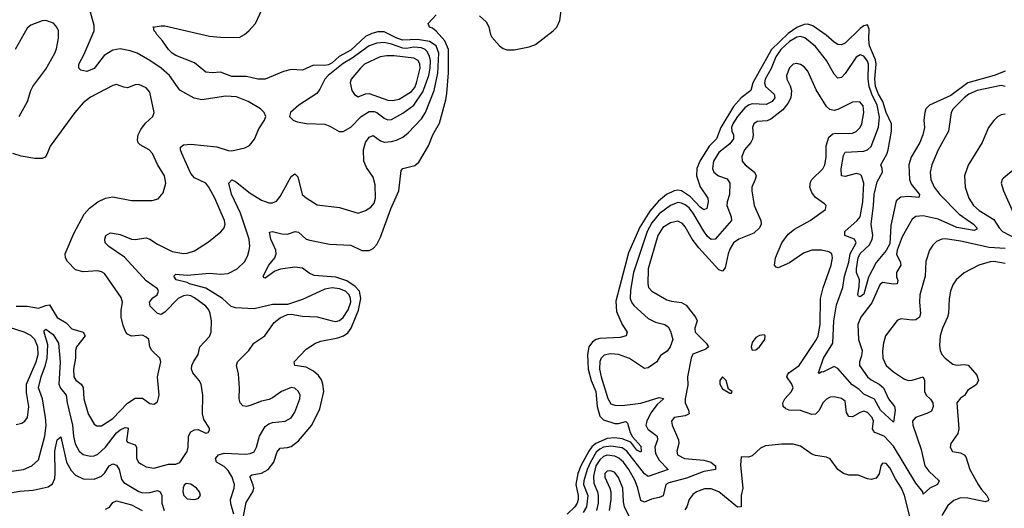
# Model space of a CAD drawing. Header units: inches. Extents: x 1682530 to 1839546, y 640742 to 791647.
# Tile 149 of 256: x 1711449 to 1716746, y 691682 to 694310. Entities that reach past the tile are written whole.
import ezdxf

# ---------------------------------------------------------------- set-up
doc = ezdxf.new("R2010")
doc.units = ezdxf.units.IN
doc.header["$MEASUREMENT"] = 0
doc.layers.add('B7619', color=7, linetype='Continuous')

msp = doc.modelspace()

# ---------------------------------------------------------------- linework, layer by layer
at = {"layer": 'B7619', "color": 5}
for points, elevation in [([(1712601.9, 691650), (1712585.6, 691705.6), (1712583, 691730), (1712603.9, 691790), (1712605.6, 691810), (1712591.8, 691850), (1712570, 691886), (1712550, 691906.7), (1712508.5, 691930), (1712502.2, 691950), (1712518.5, 691970), (1712550, 691979.4), (1712666.2, 691973.8), (1712690, 691976.6), (1712710, 691985.6), (1712723.2, 692010), (1712739.2, 692070), (1712770, 692122.4), (1712790, 692136.9), (1712810, 692143), (1712878, 692150), (1712910, 692169.1), (1712930, 692198.4), (1712956.2, 692270), (1712957.4, 692290), (1712949.8, 692310), (1712930, 692328.6), (1712910, 692332), (1712857.4, 692310), (1712810, 692275.3), (1712792.2, 692267.8), (1712750, 692257.7), (1712690, 692234.3), (1712670, 692229.8), (1712650, 692233.5), (1712634.5, 692250), (1712629.9, 692269.9), (1712631.9, 692330), (1712626.1, 692406.1), (1712616.4, 692450), (1712620.4, 692470), (1712682.6, 692530), (1712708.3, 692570), (1712768.6, 692610), (1712818.4, 692681.6), (1712850, 692706.4), (1712890, 692724.9), (1712910, 692725.5), (1712970, 692715.8), (1713050, 692712.1), (1713130, 692689.5), (1713150, 692687.3), (1713170, 692692.5), (1713190, 692708.9), (1713216.1, 692750), (1713229.9, 692790), (1713228.8, 692810), (1713221.2, 692830), (1713201.6, 692850), (1713170, 692862.9), (1713130, 692868.3), (1713090, 692860.9), (1712970, 692804.2), (1712890, 692779), (1712810, 692778.7), (1712710, 692754.2), (1712610, 692760.2), (1712586.6, 692766.6), (1712539.6, 692810), (1712450, 692866.4), (1712362.2, 692890), (1712350, 692897.1), (1712291.8, 692910), (1712277.7, 692930), (1712290, 692940.8), (1712350, 692936.1), (1712470, 692946.9), (1712530, 692942.1), (1712570, 692944.8), (1712619.8, 692970), (1712659.8, 693010), (1712676.5, 693043.5), (1712683.7, 693070), (1712687.6, 693092.4), (1712684.3, 693130), (1712636.4, 693270), (1712588.5, 693371.5), (1712574.3, 693430), (1712590, 693448.5), (1712610, 693439), (1712690, 693377.8), (1712750, 693339.8), (1712790, 693324.6), (1712810, 693324.5), (1712830, 693334), (1712850, 693359.7), (1712910, 693467.4), (1712930, 693480.4), (1712945.2, 693465.3), (1712969.5, 693369.5), (1712990, 693351.5), (1713050, 693313.4), (1713170, 693300.3), (1713270, 693270.3), (1713310, 693283.1), (1713338.6, 693301.4), (1713355.9, 693324.1), (1713362.9, 693350), (1713361.1, 693421.1), (1713350, 693462.9), (1713315.4, 693515.4), (1713301.3, 693550), (1713298.4, 693610), (1713308.8, 693650), (1713330, 693678.6), (1713350, 693686.9), (1713390, 693658.8), (1713410, 693651), (1713450, 693654.3), (1713477.1, 693662.9), (1713510, 693679), (1713538.6, 693701.4), (1713610, 693777.6), (1713632.3, 693810), (1713679.5, 693930), (1713698.1, 694021.9), (1713704.6, 694130), (1713690, 694170), (1713653.6, 694193.6), (1713590, 694203.2), (1713510, 694200.3), (1713478.2, 694210), (1713410, 694244.3), (1713375.8, 694244.2), (1713344.2, 694235.8), (1713310, 694219.6), (1713230, 694145.8), (1713168, 694112), (1713130, 694077.4), (1713110, 694066.7), (1713090, 694062.9), (1713030, 694065.8), (1712970, 694038.6), (1712910, 694042), (1712869.1, 694030.9), (1712770.6, 693989.4), (1712730, 693989.3), (1712670, 694004.9), (1712590, 694003.7), (1712530, 694027), (1712484, 694024), (1712450, 694027.3), (1712390, 694077.8), (1712290, 694117.7), (1712269.8, 694130), (1712249.6, 694149.6), (1712216.7, 694196.7), (1712186.4, 694230), (1712182, 694242), (1712172.3, 694250), (1712169.4, 694269.4), (1712166, 694270), (1712210, 694277.6), (1712230, 694276.5), (1712470, 694222.2), (1712530, 694215.7), (1712630, 694214.6), (1712658, 694230), (1712681.6, 694250), (1712717.6, 694290), (1712764.5, 694390)], 440), ([(1713923.1, 694330), (1713958.9, 694298.9), (1713972.5, 694272.5), (1713981.8, 694230), (1713990, 694216.1), (1714030, 694168.6), (1714050, 694154.7), (1714070, 694147.9), (1714110, 694147.8), (1714190, 694163.2), (1714224.1, 694175.9), (1714319.7, 694250), (1714338.9, 694270), (1714354.4, 694305.6), (1714370, 694414)], 420), ([(1711390, 691879.5), (1711470, 691890.2), (1711515.4, 691910), (1711550, 691942.3), (1711584.3, 692070), (1711591, 692129), (1711589, 692171), (1711571.6, 692270), (1711550.3, 692330), (1711564.1, 692390), (1711588.8, 692451.2), (1711596.7, 692490), (1711600.9, 692560.9), (1711580.2, 692630), (1711581.1, 692638.9), (1711590, 692645.3), (1711630, 692617.5), (1711657.9, 692570), (1711667.8, 692467.8), (1711660.7, 692350), (1711668.9, 692328.9), (1711699.4, 692290), (1711704.5, 692250), (1711733.5, 692130), (1711739.3, 692070), (1711748.5, 692028.5), (1711769.7, 691989.7), (1711790, 691971.6), (1711830, 691962), (1711850, 691963.9), (1711870, 691972.5), (1711910, 692010.6), (1711970, 692088), (1711990, 692104.6), (1712016.2, 692116.2), (1712030, 692114.3), (1712032.3, 692110), (1712024.3, 692044.3), (1712030, 692036.9), (1712070, 692024), (1712077, 692010), (1712078, 691950), (1712088.3, 691930), (1712100.5, 691920.5), (1712130, 691904.6), (1712170, 691898.6), (1712250, 691919.7), (1712290, 691919.3), (1712310, 691927.7), (1712350, 691986.7), (1712355.8, 692010), (1712358.2, 692070), (1712370, 692093.4), (1712390, 692104.6), (1712410, 692105.3), (1712450, 692086.3), (1712464, 692090), (1712470, 692102), (1712470, 692112.3), (1712439.5, 692159.5), (1712431.9, 692190), (1712435.3, 692290), (1712425.6, 692350), (1712415.1, 692370), (1712381.4, 692410), (1712374.4, 692430), (1712375.9, 692450), (1712383.7, 692470), (1712409.8, 692510), (1712418.2, 692550), (1712470, 692605.8), (1712479.9, 692630), (1712481.9, 692690), (1712474.6, 692730), (1712466.3, 692750), (1712449.8, 692770), (1712390, 692814.7), (1712370, 692824.6), (1712350, 692827.6), (1712330, 692824.6), (1712301.9, 692810), (1712230, 692736.5), (1712210, 692723.7), (1712190, 692729), (1712150.7, 692770), (1712146.8, 692790), (1712165.2, 692814.8), (1712188.3, 692830), (1712195.4, 692850), (1712190, 692862.4), (1712130, 692905.3), (1712013.5, 693033.5), (1711928.2, 693090), (1711909.7, 693110), (1711906.4, 693130), (1711913.3, 693150), (1711937.3, 693162.8), (1711990, 693154.3), (1712050, 693129.4), (1712070, 693127.5), (1712130, 693136.8), (1712150, 693130.2), (1712190, 693102.2), (1712270, 693063.2), (1712330, 693052.6), (1712350, 693053.5), (1712390, 693067.6), (1712465, 693115), (1712531.3, 693168.7), (1712549.7, 693190), (1712554.6, 693210), (1712551.5, 693230), (1712499.9, 693350), (1712466.5, 693410), (1712450, 693431.5), (1712390, 693459.8), (1712370, 693482.6), (1712320.7, 693590), (1712313.5, 693610), (1712314.7, 693625.3), (1712330, 693637.4), (1712370, 693640.2), (1712510, 693627.1), (1712570, 693606.2), (1712590, 693604), (1712659.7, 693620.3), (1712685.9, 693634.1), (1712712.9, 693667.1), (1712736.2, 693723.8), (1712766.6, 693770), (1712773.2, 693790), (1712763.7, 693810), (1712744.5, 693830), (1712677.6, 693870), (1712615.4, 693895.4), (1712558.8, 693898.8), (1712430, 693878.2), (1712387.2, 693887.2), (1712311.1, 693931.1), (1712255.4, 694010), (1712209.5, 694049.5), (1712150, 694090.8), (1712082, 694130), (1712043.3, 694143.3), (1711990, 694152.9), (1711950, 694145.9), (1711903, 694117), (1711850, 694047.4), (1711810, 694031.5), (1711778.2, 694038.2), (1711767.1, 694050), (1711767.9, 694070), (1711796.1, 694123.9), (1711849.9, 694250), (1711850, 694279.3), (1711829.9, 694349.9)], 460), ([(1712651.9, 691630), (1712667.3, 691712.7), (1712703.2, 691770), (1712708.2, 691790), (1712706.1, 691806.1), (1712688.4, 691850), (1712690, 691854.9), (1712697.2, 691862.8), (1712750, 691871.1), (1712786, 691890), (1712816.9, 691930), (1712834.4, 691985.6), (1712850, 692005.8), (1712890, 692008.5), (1712910, 692014.6), (1712950, 692045.3), (1713020.7, 692130), (1713063.5, 692216.5), (1713085, 692310), (1713080.4, 692350), (1713072.5, 692372.5), (1713055.9, 692395.9), (1713030, 692419.4), (1712990, 692441.1), (1712929.9, 692449.9), (1712926.6, 692470), (1712990, 692538), (1713040.5, 692570), (1713070, 692581.1), (1713161.4, 692598.6), (1713190.5, 692609.5), (1713214.7, 692625.3), (1713233.1, 692650), (1713272.7, 692747.3), (1713284.9, 692810), (1713276.9, 692850), (1713254.4, 692874.4), (1713210, 692906.3), (1713150, 692924.7), (1713034.1, 692934.1), (1713007.2, 692947.2), (1712970, 692974.3), (1712930, 692979.5), (1712852.3, 692967.7), (1712822.3, 692957.7), (1712770, 692920.4), (1712761.8, 692921.8), (1712758.9, 692930), (1712789.9, 692990), (1712822, 693030), (1712829, 693050), (1712827.6, 693070), (1712800.9, 693130), (1712792.5, 693167.5), (1712808.7, 693171.3), (1712859.1, 693159.1), (1712890, 693156.8), (1712931.2, 693171.2), (1712950, 693166.5), (1712989.6, 693129.6), (1713010, 693123.9), (1713116.6, 693103.4), (1713230, 693097.1), (1713290, 693069.4), (1713330, 693069.3), (1713350, 693078.8), (1713370, 693100.2), (1713390, 693139.6), (1713446.4, 693293.6), (1713488.2, 693390), (1713501.2, 693498.8), (1713510, 693510.2), (1713574.4, 693525.6), (1713596.3, 693543.7), (1713647.7, 693632.3), (1713672, 693690), (1713707.3, 693752.7), (1713740.9, 693879.1), (1713747.6, 693912.4), (1713755.2, 694024.8), (1713756.1, 694150), (1713735.6, 694195.6), (1713690, 694248.9), (1713670, 694264.6), (1713653, 694270), (1713646.2, 694290), (1713690, 694336.2)], 420), ([(1711447.2, 693790), (1711492, 693870), (1711509.8, 693930), (1711520.4, 693950), (1711590, 694043.7), (1711638, 694130), (1711647, 694153), (1711658.2, 694210), (1711658, 694250), (1711649.7, 694270), (1711631.4, 694291.4), (1711590, 694306.2), (1711570, 694304.5), (1711510, 694281.5), (1711490, 694265.3), (1711424.3, 694150)], 480), ([(1716750, 694033.4), (1716690.7, 694009.3), (1716550, 693970.9), (1716457.9, 693902.1), (1716343.4, 693850), (1716324.4, 693830), (1716318.2, 693810), (1716313.6, 693770), (1716316.3, 693730), (1716307.4, 693690), (1716291, 693649), (1716244.6, 693570), (1716232.6, 693530), (1716236.3, 693450), (1716245.9, 693425.9), (1716290.2, 693370), (1716286, 693354), (1716230, 693358.7), (1716190, 693355.9), (1716165.1, 693334.9), (1716136.1, 693203.9), (1716130, 693104.7), (1716110.6, 693069.4), (1716055.9, 693004.1), (1716015.7, 692924.3), (1715990, 692834), (1715970, 692819.2), (1715962.2, 692822.2), (1715957.7, 692830), (1715965.9, 692874.1), (1715967.1, 692910), (1715951.6, 692950), (1715950.4, 692970), (1715959.6, 693030), (1715970, 693052.2), (1716020.6, 693099.4), (1716035.6, 693130), (1716038.8, 693150), (1716029.4, 693209.4), (1716043.1, 693310), (1716045.9, 693370), (1716062.2, 693437.8), (1716091, 693490), (1716089.9, 693509.9), (1716081.4, 693530), (1716113.3, 693586.7), (1716120.8, 693610), (1716140.1, 693710), (1716139.8, 693750), (1716111.4, 693810), (1716093.5, 693870), (1716069.2, 693910), (1716053.5, 693950), (1716048.9, 693991.1), (1716057.6, 694070), (1716053.5, 694093.5), (1716021, 694170), (1716016.7, 694203.3), (1716018.4, 694258.4), (1716010, 694281.7), (1715990, 694276.8), (1715970, 694262.7), (1715890, 694183.4), (1715870, 694174.6), (1715850, 694177.5), (1715830, 694189), (1715787.5, 694227.5), (1715716.4, 694276.4), (1715690, 694285.2), (1715670, 694284.6), (1715630, 694268.6), (1715583.9, 694236.2), (1715494.4, 694150), (1715393.9, 693970), (1715382.1, 693930), (1715330, 693890.5), (1715290, 693842.9), (1715220.3, 693730), (1715197, 693670), (1715157.6, 693630), (1715108.1, 693550), (1715091.6, 693510), (1715089.5, 693470), (1715110, 693411.8), (1715151, 693351), (1715152.9, 693330), (1715145.6, 693294.4), (1715130, 693286.9), (1715110, 693302.4), (1715058, 693358), (1715010, 693389.4), (1714990, 693393.1), (1714970, 693389.2), (1714929.3, 693370), (1714886.3, 693333.7), (1714840, 693280), (1714785, 693195), (1714724.5, 693055.5), (1714655.8, 692795.8), (1714660.2, 692740.2), (1714690.8, 692670.8), (1714718, 692630), (1714712.7, 692610), (1714679.4, 692600.6), (1714570, 692595), (1714550, 692589.9), (1714530, 692576.9), (1714511.9, 692550), (1714504.2, 692510), (1714507.8, 692430), (1714523.9, 692370), (1714548.2, 692310), (1714556, 692230), (1714570, 692177.3), (1714590, 692157.6), (1714650, 692137.6), (1714670, 692137.4), (1714710, 692148.2), (1714719.1, 692139.1), (1714733.4, 692090), (1714745.7, 692065.7), (1714790, 692015.5), (1714793.1, 691986.9), (1714790, 691983.5), (1714770, 691995), (1714736.9, 692036.9), (1714690, 692056.5), (1714650, 692060.6), (1714610, 692057.1), (1714548.9, 692031.1), (1714527.5, 692012.5), (1714511, 691989), (1714467.3, 691910), (1714452.3, 691870), (1714440.5, 691810), (1714454.3, 691750), (1714454.5, 691730), (1714448.7, 691710), (1714435.6, 691690), (1714395, 691650)], 420), ([(1716750.2, 693950.2), (1716730, 693955.5), (1716599.6, 693930), (1716555.2, 693910), (1716530, 693890.4), (1716471.7, 693830), (1716459.6, 693810), (1716445.8, 693710), (1716390, 693609.6), (1716356.2, 693530), (1716346.4, 693490), (1716350.2, 693450), (1716368.9, 693410), (1716399.5, 693370), (1716503.7, 693263.7), (1716580.9, 693210), (1716598.8, 693190), (1716597.5, 693182.5), (1716583.4, 693176.6), (1716490, 693192.9), (1716390, 693236.9), (1716310, 693254.8), (1716270, 693251.4), (1716250, 693238), (1716197, 693143), (1716169.6, 693069.6), (1716166.3, 693046.3), (1716186.3, 693010), (1716190.1, 692990), (1716165.4, 692950), (1716166.2, 692926.2), (1716173.4, 692906.6), (1716170.3, 692890), (1716150, 692887.7), (1716090, 692896.3), (1716075.6, 692884.4), (1716033.2, 692786.8), (1715973.9, 692710), (1715958, 692670), (1715961.3, 692590), (1715980.7, 692530), (1715978.3, 692501.7), (1715966.8, 692470), (1715967.9, 692450), (1716010, 692389), (1716030, 692372.6), (1716072.8, 692350), (1716096.3, 692330), (1716122.6, 692270), (1716155.2, 692230), (1716159.2, 692210), (1716150, 692145.6), (1716079.2, 692210), (1716048.5, 692268.5), (1715990, 692296.2), (1715962.8, 692322.8), (1715926.8, 692346.8), (1715850, 692433.8), (1715830, 692443.9), (1715770, 692413.8), (1715764.8, 692415.2), (1715750, 692407.2), (1715746.9, 692410), (1715773.4, 692490), (1715823.6, 692570), (1715829.9, 692690), (1715843.9, 692776.1), (1715878.2, 692870), (1715886.8, 692930), (1715910, 693005), (1715917.7, 693050), (1715948.7, 693110), (1715939.3, 693130), (1715888.2, 693150), (1715888.6, 693170), (1715955.1, 693230), (1715969.9, 693250), (1715984.4, 693330), (1715990.4, 693430), (1715978.5, 693470), (1715970, 693477.8), (1715950, 693483.4), (1715890, 693466), (1715869.8, 693470), (1715868, 693508), (1715880.2, 693579.8), (1715890, 693596.8), (1715990, 693603.7), (1716010.7, 693610), (1716030, 693627.7), (1716068.6, 693731.4), (1716074.2, 693785.8), (1716061.5, 693850), (1716032.7, 693910), (1716019.5, 693950), (1716014.5, 693990), (1716014.9, 694070), (1716010, 694087.8), (1715990, 694114.4), (1715970, 694121.8), (1715950, 694107.9), (1715890, 694020.3), (1715870, 693998.4), (1715850, 693995.3), (1715830, 694016.4), (1715788.9, 694090), (1715730, 694165.4), (1715672.9, 694212.9), (1715650, 694219.9), (1715630, 694216), (1715590, 694193), (1715544.5, 694150), (1715517.8, 694110), (1715492.5, 694047.5), (1715459.6, 693990), (1715456.4, 693970), (1715461.5, 693950), (1715508.8, 693910), (1715511.4, 693890), (1715497.8, 693870), (1715465.5, 693854.5), (1715390, 693857.1), (1715370, 693851), (1715350, 693836.4), (1715310.5, 693790), (1715285.4, 693750), (1715278.3, 693730), (1715279.8, 693710), (1715290.1, 693690), (1715289.1, 693670), (1715270, 693643), (1715210, 693596.1), (1715182.5, 693550), (1715176.8, 693510), (1715183.8, 693490), (1715208.5, 693470), (1715254.6, 693454.6), (1715269.4, 693430), (1715267.8, 693370), (1715254.6, 693330), (1715252.8, 693310), (1715277, 693250), (1715277.8, 693230), (1715190, 693129.8), (1715170, 693127.8), (1715150, 693144.5), (1715130, 693171.9), (1715072, 693270), (1715050, 693298.2), (1715030, 693314.3), (1715010, 693323.4), (1714990, 693326), (1714950, 693310.8), (1714890, 693266.7), (1714850, 693217), (1714824.2, 693170), (1714751.8, 692950), (1714735.8, 692855.8), (1714733.8, 692810), (1714739.8, 692790), (1714752.5, 692772.5), (1714830, 692702), (1714870, 692683), (1714920.5, 692670), (1714938, 692658), (1714950, 692635.5), (1714962.8, 692590), (1714948.6, 692550), (1714932.8, 692527.2), (1714896.3, 692503.7), (1714877.1, 692470), (1714830, 692437), (1714810, 692433.7), (1714730, 692488.3), (1714670, 692509.5), (1714627.8, 692512.2), (1714593.7, 692506.3), (1714577.2, 692490), (1714570, 692471.3), (1714569, 692430), (1714578.1, 692390), (1714612.5, 692272.5), (1714630, 692244.7), (1714650, 692236.6), (1714690, 692235.4), (1714790, 692247.2), (1714890, 692277.8), (1714911.8, 692271.8), (1714911.2, 692268.8), (1714878.9, 692241.1), (1714844.4, 692195.6), (1714822.2, 692150), (1714818.5, 692130), (1714828.3, 692108.3), (1714879, 692070), (1714880.5, 692050), (1714865.3, 692010), (1714870, 691976.9), (1714890, 691941.3), (1714937.6, 691890), (1714830, 691853.6), (1714810, 691867.9), (1714716, 691990), (1714690, 692007), (1714630, 692016.9), (1714590.7, 692010.7), (1714570, 692000.7), (1714550, 691983.2), (1714519.6, 691930), (1714501.6, 691890), (1714483.3, 691830), (1714483, 691810), (1714505.3, 691750), (1714499.1, 691690), (1714481.4, 691658.6)], 440), ([(1716750, 693078.9), (1716665.4, 693085.4), (1716510, 693119.2), (1716430, 693130.6), (1716410, 693129.8), (1716382.1, 693117.9), (1716361.9, 693098.1), (1716344.2, 693070), (1716323.5, 693010), (1716320.9, 692930), (1716291.5, 692830), (1716290.1, 692790), (1716296.1, 692730), (1716289.5, 692710.5), (1716270, 692696.2), (1716250, 692693.6), (1716190, 692701.1), (1716170, 692691.3), (1716107.2, 692610), (1716096, 692570), (1716091.3, 692528.7), (1716093.4, 692490), (1716110.2, 692450), (1716150, 692415.9), (1716210, 692377.2), (1716230, 692370.2), (1716250, 692371.7), (1716310, 692388.5), (1716317.6, 692370), (1716316.8, 692310), (1716326.2, 692290), (1716348.9, 692268.9), (1716361, 692250), (1716362.7, 692230), (1716354.7, 692205.3), (1716328.7, 692191.3), (1716269.2, 692170.8), (1716252.9, 692150), (1716253.7, 692130), (1716298, 691998), (1716317.9, 691910), (1716340.9, 691880.9), (1716396.5, 691830), (1716387, 691810), (1716345.2, 691790), (1716310, 691757.2), (1716307, 691770), (1716270, 691817.5), (1716150, 692016), (1716099.9, 692070), (1716049.4, 692089.4), (1716040.3, 692100.3), (1716036.5, 692110), (1716041.9, 692150), (1716034.6, 692170), (1716010, 692196.7), (1715990, 692203.9), (1715970, 692197.9), (1715930, 692173.3), (1715910, 692175.5), (1715897.4, 692197.4), (1715890, 692257.4), (1715870, 692272.5), (1715830, 692280.9), (1715810, 692279.2), (1715790, 692269.7), (1715770.1, 692249.9), (1715750, 692208.2), (1715730, 692187.8), (1715710, 692186.3), (1715650, 692207.2), (1715589.2, 692209.2), (1715570, 692216.4), (1715556.4, 692230), (1715554.2, 692250), (1715565.6, 692270), (1715601.5, 692310), (1715610.6, 692330), (1715603.7, 692350), (1715575.5, 692390), (1715580.2, 692399.8), (1715586.2, 692410), (1715642.4, 692450), (1715735.6, 692590), (1715744.1, 692610), (1715756, 692670), (1715756.5, 692810), (1715771.9, 692868.1), (1715814.5, 692990), (1715822.3, 693030), (1715818.2, 693050), (1715801.9, 693061.9), (1715762, 693070), (1715710, 693069.9), (1715665, 693055), (1715590, 693002.7), (1715530, 692974.5), (1715518.6, 692978.6), (1715509.7, 692989.7), (1715514.8, 693030), (1715548.7, 693110), (1715583.2, 693156.8), (1715617.2, 693182.8), (1715701, 693230), (1715783.7, 693290), (1715787, 693310), (1715779.7, 693319.7), (1715730, 693353.7), (1715710, 693379.8), (1715700.7, 693410), (1715704.1, 693435.9), (1715711.3, 693450), (1715770, 693507.6), (1715781.3, 693530), (1715787.7, 693570), (1715788.2, 693631.8), (1715802.6, 693677.4), (1715824.3, 693695.7), (1715839.9, 693700.1), (1715910, 693697.4), (1715930, 693699.4), (1715950, 693709.4), (1715969.8, 693730), (1715979.9, 693750), (1715990.5, 693810), (1715986.9, 693846.9), (1715968.4, 693868.4), (1715930, 693866.4), (1715850, 693826.4), (1715830, 693822.2), (1715807, 693827), (1715790, 693842.9), (1715733.6, 693933.6), (1715690, 694033), (1715670, 694056.9), (1715650, 694069.7), (1715630, 694074), (1715610, 694071.2), (1715590, 694051.6), (1715574.3, 694010), (1715575.6, 693990), (1715594.6, 693954.6), (1715601.1, 693930), (1715597.5, 693890), (1715581.2, 693858.8), (1715554.6, 693825.4), (1715490, 693774.4), (1715470, 693766.1), (1715416.8, 693763.2), (1715399, 693750), (1715392.3, 693730), (1715395.3, 693690), (1715392, 693668), (1715382.7, 693650), (1715347.9, 693610), (1715334.1, 693574.1), (1715336.5, 693550), (1715352.3, 693530), (1715402.6, 693490), (1715410.7, 693470.7), (1715406.7, 693450), (1715388.1, 693410), (1715387.3, 693390), (1715399.6, 693310), (1715436.8, 693230), (1715437.4, 693210), (1715430, 693189.7), (1715398.1, 693161.9), (1715317.4, 693130), (1715290.1, 693109.9), (1715270, 693076.4), (1715260.7, 693050), (1715245.2, 692974.8), (1715230, 692956.9), (1715210, 692965), (1715102.9, 693082.9), (1715067.1, 693130), (1715030, 693195.5), (1715014.4, 693214.4), (1714990, 693225.6), (1714950, 693217.7), (1714910, 693191.6), (1714881.9, 693150), (1714831, 692970), (1714828.4, 692890), (1714832.4, 692870), (1714850, 692849.2), (1714930, 692803.2), (1714955.3, 692795.3), (1715010, 692788.7), (1715035, 692775), (1715085.5, 692710), (1715093.1, 692690), (1715080.9, 692650), (1715082.8, 692630), (1715143, 692570), (1715154.7, 692550), (1715141.2, 692538.8), (1715070, 692511.3), (1715061.3, 692490), (1715041.3, 692390), (1715044, 692344), (1715028.6, 692270), (1715029.6, 692250), (1715047.5, 692210), (1715050.2, 692190), (1715030, 692180.2), (1714969.6, 692170.4), (1714955.5, 692150), (1714959.8, 692130), (1714993.6, 692050), (1714996, 692030), (1714985.2, 691990), (1714988.2, 691970), (1715024.9, 691950), (1715130, 691940.1), (1715167.7, 691930), (1715191.8, 691910), (1715193.1, 691890), (1715130, 691880.7), (1715035.7, 691844.3), (1714941, 691819), (1714925.5, 691810), (1714911.1, 691748.9), (1714890, 691739.6), (1714848.7, 691731.3), (1714810, 691714.5), (1714790, 691724.2), (1714775.4, 691790), (1714760.5, 691830), (1714726.7, 691890), (1714697.5, 691930), (1714672.2, 691952.2), (1714650, 691962.3), (1714610, 691967.5), (1714590, 691960.1), (1714570, 691942.5), (1714549.2, 691910.8), (1714535.3, 691855.3), (1714537.1, 691817.1), (1714557.3, 691770), (1714561, 691750), (1714560.4, 691710), (1714552.5, 691670)], 460), ([(1711430, 692769.2), (1711490, 692768.5), (1711550, 692758.1), (1711590, 692773.6), (1711610, 692775.8), (1711650, 692708.3), (1711699.4, 692679.4), (1711730, 692647.8), (1711791.6, 692630), (1711801.5, 692610), (1711755, 692550), (1711750.1, 692530), (1711749.6, 692490), (1711739.1, 692430), (1711740.1, 692390), (1711750.9, 692370.9), (1711779.5, 692350), (1711790, 692332.4), (1711794.7, 692270), (1711817.6, 692190), (1711850, 692134.3), (1711864.8, 692124.8), (1711890, 692125.8), (1711950, 692165.7), (1712030, 692246.6), (1712070, 692273.6), (1712110, 692273.8), (1712150, 692246.4), (1712170, 692241.6), (1712190, 692254.8), (1712199.7, 692290), (1712190.8, 692390), (1712208.6, 692470), (1712202.3, 692490), (1712159.7, 692530), (1712149.6, 692550), (1712143.6, 692590), (1712130, 692602.4), (1712110, 692613.1), (1712050, 692607.7), (1712030, 692619.3), (1712021.1, 692630), (1712005.7, 692665.7), (1711994.9, 692710), (1711994.3, 692745.8), (1712002, 692790), (1711995.2, 692815.2), (1711905, 692945), (1711890, 692954.7), (1711870, 692959.8), (1711790, 692953.9), (1711750, 692964), (1711707.1, 693010), (1711694.8, 693030), (1711693.4, 693050), (1711740, 693160), (1711796.7, 693263.3), (1711824.2, 693295.8), (1711870, 693331), (1711910, 693350.2), (1711950, 693356.8), (1712050, 693336.9), (1712162.7, 693337.3), (1712193.7, 693346.3), (1712221.8, 693378.2), (1712235.5, 693430), (1712227.4, 693470), (1712190.6, 693530.6), (1712163.1, 693590), (1712145.6, 693610), (1712097, 693637), (1712087.3, 693647.3), (1712083.5, 693663.5), (1712086.8, 693690), (1712100.7, 693719.3), (1712126.4, 693753.6), (1712166, 693790), (1712173.5, 693810), (1712150, 693920.9), (1712130, 693943.5), (1712090, 693961), (1712070, 693960.4), (1712030, 693944.2), (1712010, 693946.4), (1711970, 693960.9), (1711950, 693956.8), (1711830, 693894), (1711790, 693863.5), (1711745.6, 693810), (1711613.1, 693630), (1711595.9, 693584.1), (1711585.5, 693570), (1711570, 693563.5), (1711530, 693562.9), (1711456.4, 693576.4), (1711412.7, 693590)], 480), ([(1716750, 693802), (1716730, 693798), (1716710, 693786.9), (1716690, 693768.2), (1716660.2, 693730), (1716627.2, 693650), (1716551.9, 693528.1), (1716532.6, 693470), (1716535, 693410), (1716555.5, 693350), (1716580.9, 693310), (1716610, 693283.6), (1716690, 693235.5), (1716718.6, 693190), (1716736.6, 693170), (1716814.8, 693130)], 460), ([(1716805.3, 693510), (1716742, 693458), (1716734.4, 693450), (1716728.8, 693430), (1716740.9, 693390), (1716793.6, 693273.6)], 480), ([(1716750, 692999.4), (1716690, 693009.2), (1716670, 693007.9), (1716608.2, 692990), (1716530, 692948.6), (1716487.1, 692910), (1716470, 692884.2), (1716456.6, 692850), (1716449.3, 692809.3), (1716445.8, 692730), (1716441.1, 692710), (1716413, 692650), (1716401.8, 692610), (1716398, 692558), (1716401.1, 692530), (1716410.3, 692510), (1716427.2, 692490), (1716470, 692458), (1716490, 692452.4), (1716530, 692455), (1716551.6, 692451.6), (1716597.9, 692397.9), (1716607.5, 692370), (1716594.4, 692345.6), (1716550, 692317.6), (1716532.1, 692287.9), (1716510, 692274), (1716490.3, 692250), (1716500.6, 692110), (1716495.2, 692084.8), (1716459.1, 692030), (1716454, 692010), (1716466.9, 691986.9), (1716510, 691979.5), (1716530, 691970.3), (1716538.9, 691958.9), (1716561.5, 691890), (1716604.8, 691810), (1716622.6, 691782.6), (1716652.9, 691750), (1716663.1, 691730), (1716658.6, 691721.4), (1716643.9, 691716.1), (1716550, 691736.9), (1716510, 691737.9), (1716475.3, 691724.7), (1716442.4, 691697.6), (1716410, 691643.6)], 480), ([(1711430, 692132.7), (1711460.1, 692139.9), (1711477, 692150), (1711491.1, 692170), (1711498, 692230), (1711485.4, 692305.4), (1711485.4, 692350), (1711537.4, 692470), (1711548.1, 692510), (1711546.9, 692550), (1711531, 692590), (1711510, 692610.9), (1711474.1, 692630), (1711394.8, 692654.8)], 480), ([(1711370, 691760.1), (1711450, 691774.4), (1711521.1, 691778.9), (1711602.4, 691797.6), (1711625.6, 691814.4), (1711637.8, 691842.2), (1711640.8, 691870), (1711637.5, 691990), (1711650, 692050.4), (1711670, 692066.7), (1711701.9, 691930), (1711725.4, 691885.4), (1711750, 691859.4), (1711790, 691839.8), (1711850, 691838.3), (1711890, 691854.4), (1711907, 691873), (1711930, 691910.9), (1711950, 691920.8), (1711970, 691914.3), (1711983.8, 691890), (1711997, 691837), (1712010, 691820.9), (1712090, 691772.5), (1712110, 691765.9), (1712150, 691766.7), (1712190, 691777.6), (1712205.2, 691770), (1712214.6, 691750), (1712214.1, 691710), (1712225.6, 691670)], 440), ([(1716237.4, 691637.4), (1716210, 691751.3), (1716193.1, 691790), (1716160.2, 691840.2), (1716130, 691900.5), (1716110, 691923), (1716090, 691924.5), (1716082.3, 691910), (1716073, 691867), (1716056.2, 691843.8), (1716030, 691837.7), (1716010, 691841), (1715959.8, 691859.8), (1715910, 691860.9), (1715880.7, 691870), (1715851.3, 691891.3), (1715808.7, 691948.7), (1715790, 691957.7), (1715730, 691965.6), (1715710, 691972.9), (1715650, 692016.8), (1715610, 692026.6), (1715550, 692026.4), (1715462, 692018), (1715435.1, 692004.9), (1715390, 691964.2), (1715370, 691957.6), (1715330, 691959), (1715326.3, 691913.7), (1715339.4, 691790), (1715330.2, 691750), (1715330, 691689.2), (1715310, 691687.8), (1715210, 691770.4), (1715170, 691786.8), (1715133.9, 691786.1), (1715090, 691771.4), (1715070, 691756.8), (1715051.3, 691730), (1715037.8, 691690), (1715027.1, 691672.9)], 480), ([(1714731, 691631), (1714703.7, 691690), (1714697.4, 691717.5), (1714693.9, 691790), (1714670, 691848.5), (1714650, 691874.1), (1714630, 691883.9), (1714610, 691882.2), (1714597.8, 691870), (1714596.8, 691850), (1714624.5, 691790), (1714629.2, 691770), (1714629.3, 691730), (1714620.3, 691670)], 480), ([(1711910, 691676.6), (1711932.3, 691687.7), (1711950, 691712.6), (1711970, 691721.7), (1712050, 691701), (1712107.7, 691670)], 420)]:
    msp.add_lwpolyline(points, dxfattribs=dict(at, elevation=elevation))
for points, elevation in [([(1713410, 694187.4), (1713370, 694183.8), (1713330, 694170.3), (1713237.6, 694102.4), (1713190, 694074.5), (1713108.1, 694010), (1713090.1, 693990), (1713063.7, 693936.3), (1713046.9, 693913.1), (1712950.8, 693850), (1712906.8, 693810), (1712901, 693790), (1712921, 693770), (1712941.4, 693761.4), (1712992.2, 693752.2), (1713090, 693747.9), (1713118, 693738), (1713167.7, 693707.8), (1713190, 693708.8), (1713230, 693731.5), (1713286.5, 693790), (1713330, 693815.5), (1713356.2, 693816.2), (1713370.6, 693810.6), (1713410, 693780.1), (1713430, 693772.3), (1713450, 693773.4), (1713510, 693807.2), (1713569.2, 693850.8), (1713617.9, 693922.1), (1713650, 694010.2), (1713657.4, 694050), (1713658.4, 694090), (1713654.5, 694114.5), (1713640.1, 694140.1), (1713629.9, 694150), (1713610, 694158), (1713570, 694161.8), (1713530, 694155.5), (1713510, 694157), (1713450, 694179.2)], 460), ([(1713463.7, 694116.3), (1713423.8, 694116.2), (1713388.9, 694110), (1713304.2, 694070), (1713282, 694050), (1713233.2, 693990), (1713226.5, 693970), (1713236.1, 693930), (1713250, 693907), (1713270, 693894.9), (1713309.3, 693910.8), (1713330, 693913.1), (1713430, 693877.5), (1713455.1, 693875.1), (1713490, 693883.1), (1713556.5, 693923.5), (1713574.4, 693945.6), (1713584.8, 693970), (1713604.5, 694050), (1713601.9, 694070), (1713592.3, 694090), (1713570, 694102.7)], 480), ([(1715455.1, 692615.1), (1715430, 692612.3), (1715410, 692600.9), (1715390, 692574), (1715384, 692550), (1715390, 692532), (1715410, 692534.8), (1715430, 692550.8), (1715458, 692590), (1715459, 692610)], 480), ([(1715230, 692389.3), (1715215.5, 692370), (1715215.5, 692350), (1715230, 692324.9), (1715270, 692301), (1715278, 692302), (1715282, 692310), (1715262, 692322), (1715250, 692368.7)], 480), ([(1712345.1, 691814.9), (1712334, 691806), (1712328.1, 691791.9), (1712326.7, 691770), (1712332.2, 691750), (1712350, 691733.7), (1712390, 691729.1), (1712410, 691734.9), (1712422.4, 691750), (1712416.9, 691770), (1712401.1, 691790), (1712370, 691812.4)], 460)]:
    msp.add_lwpolyline(points, close=True, dxfattribs=dict(at, elevation=elevation))

doc.saveas('drawing.dxf')
